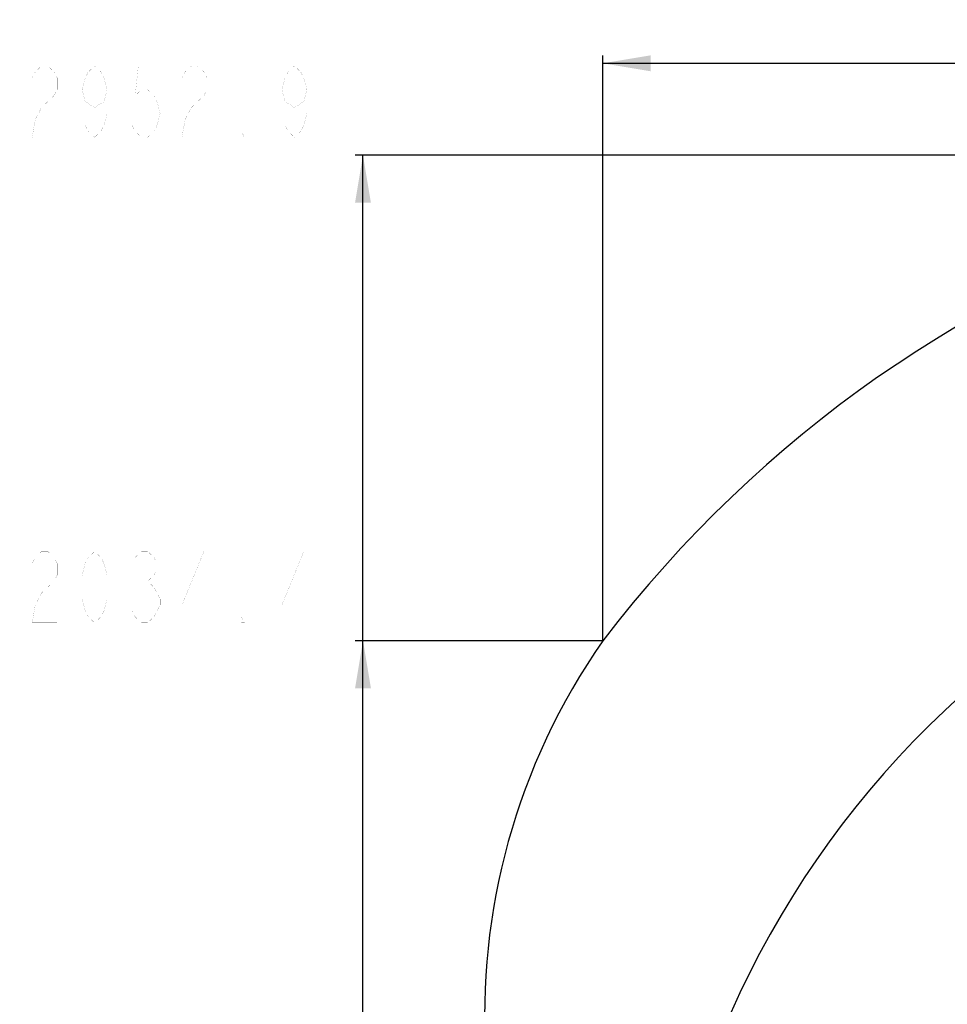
# Model space of a CAD drawing. Header units: millimetres. Extents: x 0 to 17835, y 0 to 12615.
# Tile 68 of 85: x 7096 to 8851, y 7409 to 9271. Entities that reach past the tile are written whole.
import ezdxf

# ---------------------------------------------------------------- set-up
doc = ezdxf.new("R2010")
doc.units = ezdxf.units.MM
doc.header["$LTSCALE"] = 980.925
doc.layers.get('0').update_dxf_attribs({"linetype": 'CONTINUOUS'})
doc.layers.add('运动范围-老_DXF_BALLOON', color=7, linetype='CONTINUOUS')
doc.styles.get("Standard").update_dxf_attribs({"font": 'txt', "width": 0.7})
doc.dimstyles.new('DIMSTYLE_11', dxfattribs={"dimtxt": 135, "dimasz": 90, "dimexe": 1, "dimexo": 0, "dimgap": 2.25, "dimtad": 0, "dimtih": 1, "dimtoh": 1, "dimdec": 1, "dimdsep": 46, "dimtxsty": 'Standard', "dimblk": '_FILLED', "dimblk1": '_FILLED', "dimblk2": '_FILLED', "dimcen": 0.09, "dimclrt": 5, "dimazin": 2, "dimtp": 1.2, "dimtm": 1.2, "dimtfac": 1, "dimtdec": 0, "dimtofl": 0, "dimtmove": 0, "dimatfit": 3, "dimldrblk": '_FILLED', "dimfxl": 0, "dimtolj": 1, "dimarcsym": 0})
doc.dimstyles.new('DIMSTYLE_14', dxfattribs={"dimtxt": 135, "dimasz": 90, "dimexe": 1, "dimexo": 0, "dimgap": 2.25, "dimtad": 0, "dimtih": 1, "dimtoh": 1, "dimdec": 1, "dimdsep": 46, "dimtxsty": 'Standard', "dimblk": '_FILLED', "dimblk1": '_FILLED', "dimblk2": '_FILLED', "dimcen": 0.09, "dimclrt": 5, "dimazin": 2, "dimtp": 2, "dimtm": 2, "dimtfac": 1, "dimtdec": 0, "dimtofl": 0, "dimtmove": 0, "dimatfit": 3, "dimldrblk": '_FILLED', "dimfxl": 0, "dimtolj": 1, "dimarcsym": 0})

# ---------------------------------------------------------------- blocks, each defined once
blk = doc.blocks.new('*D24')
at = {"layer": '运动范围-老_DXF_BALLOON', "color": 2, "linetype": 'Continuous', "transparency": 16777216}
blk.add_line((8199.9, 8096.4), (7730.9, 8096.4), dxfattribs=at)
blk = doc.blocks.new('_FILLED')
at = {"color": 0, "linetype": 'ByBlock'}
blk.add_solid([(0, 0), (-1, 0.167), (-1, -0.167)], dxfattribs=at)
blk = doc.blocks.new('*D25')
at = {"layer": '运动范围-老_DXF_BALLOON', "color": 2, "linetype": 'Continuous', "transparency": 16777216}
blk.add_line((10056.4, 9014.9), (7730.9, 9014.9), dxfattribs=at)
blk = doc.blocks.new('*D27')
at = {"layer": '运动范围-老_DXF_BALLOON', "color": 2, "linetype": 'Continuous', "transparency": 16777216}
blk.add_line((8199.9, 8096.4), (8199.9, 9203.6), dxfattribs=at)

msp = doc.modelspace()

# ---------------------------------------------------------------- linework, layer by layer
at = {"color": 2, "linetype": 'Continuous'}
for p, q in [((8199.941, 9188.587), (12389.821, 9188.587)), ((7745.919, 6061.979), (7745.919, 9014.88))]:
    msp.add_line(p, q, dxfattribs=at)
for centre, radius, start, end in [((10056.388, 6679.479), 2335.402, 2.352729, 142.647271), ((10056.388, 6679.479), 1764.838, 96.000281, 183.999719), ((9213.739, 7386.545), 1237.619, 145, 222.127091)]:
    msp.add_arc(centre, radius, start, end, dxfattribs=at)
for points in [[(8199.941, 9188.587), (8289.941, 9203.587), (8289.941, 9173.587)], [(7745.919, 9014.88), (7760.919, 8924.88), (7730.919, 8924.88)], [(7745.919, 8096.414), (7760.919, 8006.414), (7730.919, 8006.414)]]:
    msp.add_solid(points, dxfattribs=at)
at = {"layer": '运动范围-老_DXF_BALLOON', "color": 5, "linetype": 'Continuous', "const_width": 0.15}
for points in [[(7120.044, 9161.13), (7125.95, 9172.381), (7137.763, 9183.63), (7149.575, 9183.63), (7161.388, 9172.381), (7167.294, 9161.13), (7167.294, 9138.63), (7161.388, 9127.381)], [(7261.794, 9138.63), (7255.887, 9116.13), (7238.169, 9104.88), (7220.45, 9116.13), (7214.544, 9138.63), (7220.45, 9161.13), (7226.356, 9172.381), (7238.169, 9183.63), (7249.981, 9172.381), (7255.887, 9161.13), (7261.794, 9138.63), (7261.794, 9093.631), (7255.887, 9071.13), (7249.981, 9059.88), (7238.169, 9048.631), (7226.356, 9059.88), (7220.45, 9071.13)], [(7356.294, 9183.63), (7320.856, 9183.63), (7314.95, 9127.381), (7326.763, 9138.63), (7338.575, 9138.63), (7350.388, 9127.381), (7356.294, 9116.13), (7362.2, 9093.631), (7356.294, 9071.13), (7350.388, 9059.88), (7338.575, 9048.631), (7326.763, 9048.631), (7314.95, 9059.88), (7309.043, 9071.13)], [(7403.544, 9161.13), (7409.45, 9172.381), (7421.262, 9183.63), (7433.075, 9183.63), (7444.887, 9172.381), (7450.794, 9161.13), (7450.794, 9138.63), (7444.887, 9127.381)], [(7639.794, 9138.63), (7633.887, 9116.13), (7616.169, 9104.88), (7598.45, 9116.13), (7592.544, 9138.63), (7598.45, 9161.13), (7604.356, 9172.381), (7616.169, 9183.63), (7627.981, 9172.381), (7633.887, 9161.13), (7639.794, 9138.63), (7639.794, 9093.631), (7633.887, 9071.13), (7627.981, 9059.88), (7616.169, 9048.631), (7604.356, 9059.88), (7598.45, 9071.13)], [(7161.388, 9127.381), (7137.763, 9104.88), (7125.95, 9082.381), (7120.044, 9048.631), (7167.294, 9048.631)], [(7444.887, 9127.381), (7421.262, 9104.88), (7409.45, 9082.381), (7403.544, 9048.631), (7450.794, 9048.631)], [(7521.669, 9048.631), (7515.763, 9048.631), (7515.763, 9059.88), (7521.669, 9048.631)], [(7120.044, 8242.664), (7125.95, 8253.914), (7137.763, 8265.164), (7149.575, 8265.164), (7161.388, 8253.914), (7167.294, 8242.664), (7167.294, 8220.164), (7161.388, 8208.914), (7149.575, 8197.664), (7137.763, 8186.415), (7125.95, 8163.914), (7120.044, 8130.164), (7167.294, 8130.164)], [(7238.169, 8130.164), (7226.356, 8141.415), (7220.45, 8152.664), (7214.544, 8175.164), (7214.544, 8220.164), (7220.45, 8242.664), (7226.356, 8253.914), (7238.169, 8265.164), (7249.981, 8253.914), (7255.887, 8242.664), (7261.794, 8220.164), (7261.794, 8175.164), (7255.887, 8152.664), (7249.981, 8141.415), (7238.169, 8130.164)], [(7314.95, 8253.914), (7326.763, 8265.164), (7338.575, 8265.164), (7350.388, 8253.914), (7356.294, 8242.664), (7356.294, 8231.415), (7350.388, 8220.164), (7338.575, 8208.914), (7350.388, 8197.664), (7362.2, 8175.164)], [(7444.887, 8130.164), (7444.887, 8265.164), (7403.544, 8163.914), (7456.7, 8163.914)], [(7633.887, 8130.164), (7633.887, 8265.164), (7592.544, 8163.914), (7645.7, 8163.914)], [(7326.763, 8208.914), (7338.575, 8208.914)], [(7362.2, 8163.914), (7350.388, 8141.415), (7338.575, 8130.164), (7326.763, 8130.164), (7314.95, 8141.415), (7309.043, 8152.664)], [(7362.2, 8175.164), (7362.2, 8163.914)], [(7521.669, 8130.164), (7515.763, 8130.164), (7515.763, 8141.415), (7521.669, 8130.164)]]:
    msp.add_lwpolyline(points, dxfattribs=at)

# ---------------------------------------------------------------- dimensions: what is measured, and where the dimension line sits
at = {"layer": '运动范围-老_DXF_BALLOON', "color": 2, "linetype": 'Continuous'}
for feature_location, offset, dtype, origin, dimstyle, picture, middle in [((8199.941, 8096.414), (0, 1107.172), 1, (9706.388, 8096.414), 'DIMSTYLE_11', '*D27', (8166.191, 9271.087)), ((10056.388, 9014.88), (-2325.469, 0), 0, (10056.388, 6061.979), 'DIMSTYLE_14', '*D25', (7096.419, 9048.63)), ((8199.941, 8096.414), (-469.022, 0), 0, (8199.941, 6061.979), 'DIMSTYLE_14', '*D24', (7096.419, 8130.164))]:
    dim = msp.add_ordinate_dim(feature_location=feature_location, offset=offset, dtype=dtype, origin=origin, dimstyle=dimstyle, dxfattribs=at)
    dim.commit()
    dim.dimension.update_dxf_attribs({"geometry": picture, "text_midpoint": middle})

doc.saveas('drawing.dxf')
